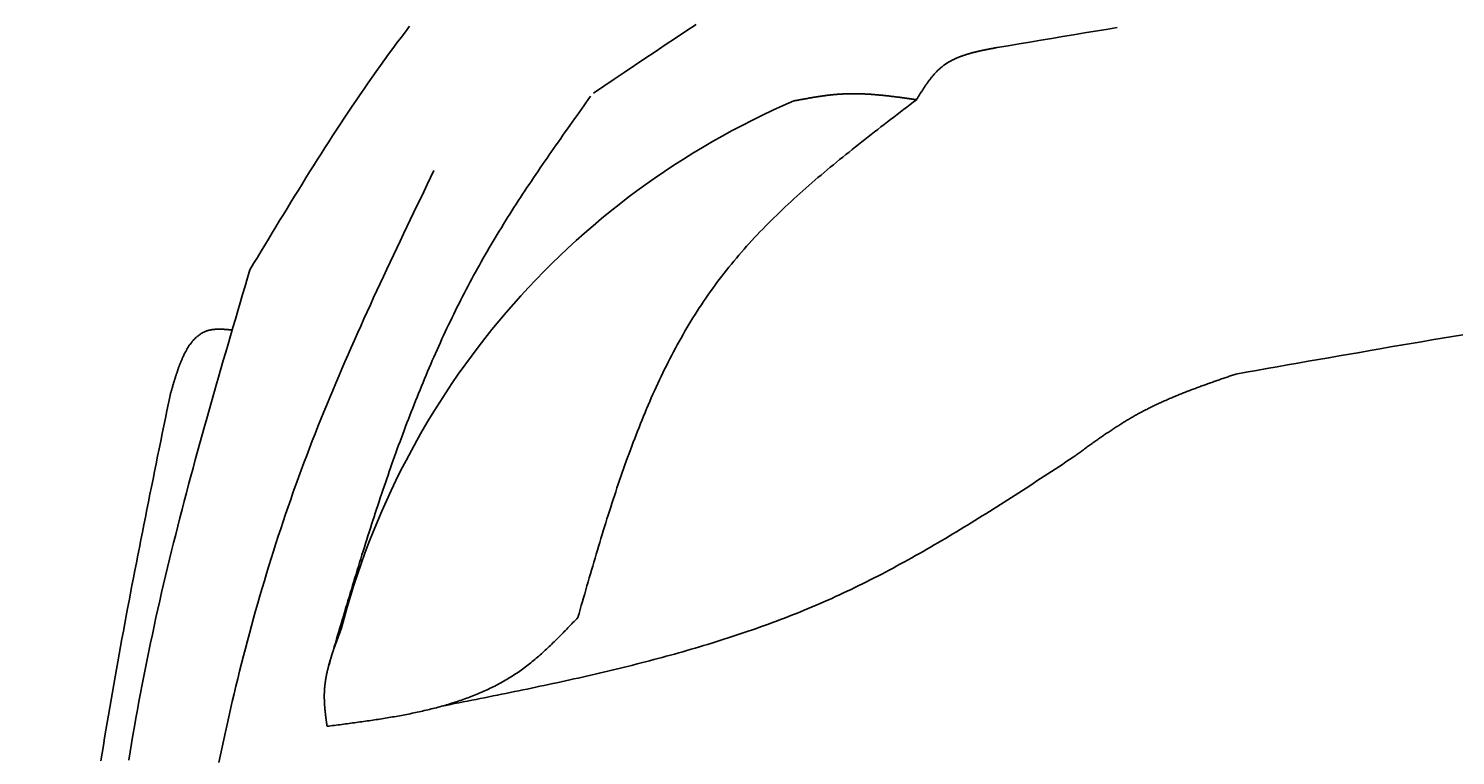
# Model space of a CAD drawing. Extents: x 715 to 7297, y 17 to 5960.
# Tile 23 of 90: x 1204 to 1818, y 4654 to 4967. Entities that reach past the tile are written whole.
import ezdxf

# ---------------------------------------------------------------- set-up
doc = ezdxf.new("R2010")
doc.units = 0
doc.layers.get('0').update_dxf_attribs({"linetype": 'CONTINUOUS'})
doc.layers.get('DEFPOINTS').update_dxf_attribs({"linetype": 'CONTINUOUS'})
doc.layers.add('4', color=3, linetype='CONTINUOUS')
doc.layers.add('CAR', color=10, linetype='CONTINUOUS')
doc.styles.get("Standard").update_dxf_attribs({"font": 'ISOCP.SHX'})
doc.dimstyles.get("Standard").update_dxf_attribs({"dimtxt": 2.5, "dimasz": 2.5, "dimexe": 1.25, "dimexo": 0.625, "dimtad": 1, "dimcen": 2.5, "dimazin": 3, "dimtfac": 1, "dimtmove": 0, "dimatfit": 3})

# ---------------------------------------------------------------- blocks, each defined once
blk = doc.blocks.new('PUNKT')
at = {"layer": '4', "color": 0, "linetype": 'BYBLOCK'}
blk.add_line((-0.5, 0), (-1, 0), dxfattribs=at)
at = {"layer": '4', "color": 0, "linetype": 'BYBLOCK', "const_width": 0.5}
blk.add_lwpolyline([(-0.25, 0, 1), (0.25, 0, 1)], format="xyb", close=True, dxfattribs=at)
blk = doc.blocks.new('*U18')
at = {"layer": '4', "color": 2}
blk.add_text('540', height=70, rotation=90, dxfattribs=at).set_placement((785.85, 2660.24))
blk = doc.blocks.new('*D4')
at = {"layer": '4'}
for p, q in [((1352.77, 5437.27), (775.85, 5437.27)), ((815.85, 77.27), (815.85, 5397.27)), ((1352.77, 37.27), (775.85, 37.27))]:
    blk.add_line(p, q, dxfattribs=at)
at = {"layer": 'DEFPOINTS', "color": 0}
for p in [(815.85, 5437.27), (1372.77, 5437.27), (1372.77, 37.27)]:
    blk.add_point(p, dxfattribs=at)
blk.add_blockref('*U18', (0, 0))
at = {"layer": '4', "xscale": 40, "yscale": 40, "zscale": 40}
for p, rotation in [((815.85, 5437.27), 90), ((815.85, 37.27), 270)]:
    blk.add_blockref('PUNKT', p, dxfattribs=dict(at, rotation=rotation))

msp = doc.modelspace()

# ---------------------------------------------------------------- linework, layer by layer
at = {"layer": 'CAR'}
for points in [[(1299.34, 4863.18, 0), (1300.94, 4865.82, 0), (1302.53, 4868.46, 0), (1304.12, 4871.11, 0), (1305.72, 4873.75, 0), (1307.31, 4876.39, 0), (1308.91, 4879.03, 0), (1310.51, 4881.66, 0), (1312.11, 4884.3, 0), (1313.71, 4886.93, 0), (1315.32, 4889.56, 0), (1316.93, 4892.18, 0), (1318.54, 4894.8, 0), (1320.15, 4897.42, 0), (1321.77, 4900.04, 0), (1323.4, 4902.65, 0), (1325.02, 4905.25, 0), (1326.66, 4907.85, 0), (1328.3, 4910.45, 0), (1329.94, 4913.03, 0), (1331.59, 4915.62, 0), (1333.24, 4918.19, 0), (1334.9, 4920.76, 0), (1336.57, 4923.32, 0), (1338.24, 4925.88, 0), (1339.92, 4928.43, 0), (1341.61, 4930.96, 0), (1343.31, 4933.5, 0), (1345.01, 4936.02, 0), (1346.72, 4938.53, 0), (1348.45, 4941.04, 0), (1350.18, 4943.53, 0), (1351.91, 4946.01, 0), (1353.66, 4948.49, 0), (1355.42, 4950.95, 0), (1357.19, 4953.4, 0), (1358.97, 4955.85, 0), (1360.76, 4958.28, 0), (1362.56, 4960.69, 0), (1364.37, 4963.1, 0), (1366.19, 4965.49, 0), (1368.02, 4967.87, 0)], [(1447.1, 4939.15, 0), (1451.5, 4942.12, 0), (1455.9, 4945.09, 0), (1460.31, 4948.06, 0), (1464.71, 4951.03, 0), (1469.12, 4953.98, 0), (1473.54, 4956.93, 0), (1477.95, 4959.87, 0), (1482.37, 4962.8, 0), (1486.8, 4965.72, 0), (1491.23, 4968.63, 0)], [(1672.17, 4967.31, 0), (1667.49, 4966.54, 0), (1662.81, 4965.76, 0), (1658.13, 4964.99, 0), (1653.45, 4964.21, 0), (1648.77, 4963.43, 0), (1644.09, 4962.65, 0), (1639.41, 4961.87, 0), (1634.74, 4961.09, 0), (1630.06, 4960.31, 0), (1625.38, 4959.53, 0), (1620.7, 4958.75, 0)], [(1620.7, 4958.75, 0), (1620.42, 4958.7, 0), (1620.14, 4958.64, 0), (1619.86, 4958.59, 0), (1619.57, 4958.54, 0), (1619.29, 4958.49, 0), (1619.01, 4958.43, 0), (1618.73, 4958.38, 0), (1618.45, 4958.33, 0), (1618.16, 4958.28, 0), (1617.88, 4958.22, 0), (1617.6, 4958.17, 0), (1617.32, 4958.11, 0), (1617.04, 4958.06, 0), (1616.76, 4958.01, 0), (1616.48, 4957.95, 0), (1616.2, 4957.9, 0), (1615.92, 4957.84, 0), (1615.64, 4957.78, 0), (1615.36, 4957.73, 0), (1615.08, 4957.67, 0), (1614.8, 4957.61, 0), (1614.53, 4957.55, 0), (1614.25, 4957.49, 0), (1613.97, 4957.44, 0), (1613.69, 4957.38, 0), (1613.42, 4957.32, 0), (1613.14, 4957.25, 0), (1612.87, 4957.19, 0), (1612.59, 4957.13, 0), (1612.32, 4957.07, 0), (1612.04, 4957, 0), (1611.77, 4956.94, 0), (1611.5, 4956.87, 0), (1611.23, 4956.8, 0), (1610.95, 4956.74, 0), (1610.68, 4956.67, 0), (1610.41, 4956.6, 0), (1610.14, 4956.53, 0), (1609.87, 4956.46, 0), (1609.61, 4956.39, 0), (1609.34, 4956.31, 0), (1609.07, 4956.24, 0), (1608.81, 4956.16, 0), (1608.54, 4956.09, 0), (1608.28, 4956.01, 0), (1608.01, 4955.93, 0), (1607.75, 4955.85, 0), (1607.49, 4955.77, 0), (1607.23, 4955.69, 0), (1606.97, 4955.6, 0), (1606.71, 4955.52, 0), (1606.45, 4955.43, 0), (1606.2, 4955.34, 0), (1605.94, 4955.26, 0), (1605.69, 4955.17, 0), (1605.43, 4955.07, 0), (1605.18, 4954.98, 0), (1604.93, 4954.89, 0), (1604.68, 4954.79, 0), (1604.43, 4954.69, 0), (1604.18, 4954.59, 0), (1603.93, 4954.49, 0), (1603.68, 4954.39, 0), (1603.44, 4954.29, 0), (1603.19, 4954.18, 0), (1602.95, 4954.07, 0), (1602.71, 4953.97, 0), (1602.47, 4953.85, 0), (1602.23, 4953.74, 0), (1601.99, 4953.63, 0), (1601.75, 4953.51, 0), (1601.52, 4953.4, 0), (1601.28, 4953.28, 0), (1601.05, 4953.15, 0), (1600.82, 4953.03, 0), (1600.59, 4952.91, 0), (1600.36, 4952.78, 0), (1600.13, 4952.65, 0), (1599.91, 4952.52, 0), (1599.68, 4952.39, 0), (1599.46, 4952.25, 0), (1599.24, 4952.11, 0), (1599.02, 4951.97, 0), (1598.8, 4951.83, 0), (1598.58, 4951.69, 0), (1598.37, 4951.54, 0), (1598.16, 4951.4, 0), (1597.94, 4951.25, 0), (1597.73, 4951.09, 0), (1597.52, 4950.94, 0), (1597.32, 4950.78, 0), (1597.11, 4950.62, 0), (1596.91, 4950.46, 0), (1596.71, 4950.3, 0), (1596.5, 4950.13, 0), (1596.31, 4949.96, 0), (1596.11, 4949.79, 0), (1595.91, 4949.62, 0), (1595.72, 4949.44, 0), (1595.53, 4949.26, 0), (1595.34, 4949.09, 0), (1595.15, 4948.9, 0), (1594.96, 4948.72, 0), (1594.77, 4948.53, 0), (1594.59, 4948.35, 0), (1594.4, 4948.16, 0), (1594.22, 4947.97, 0), (1594.04, 4947.77, 0), (1593.86, 4947.58, 0), (1593.68, 4947.38, 0), (1593.5, 4947.18, 0), (1593.33, 4946.98, 0), (1593.15, 4946.78, 0), (1592.98, 4946.58, 0), (1592.8, 4946.37, 0), (1592.63, 4946.17, 0), (1592.46, 4945.96, 0), (1592.29, 4945.75, 0), (1592.12, 4945.54, 0), (1591.96, 4945.32, 0), (1591.79, 4945.11, 0), (1591.62, 4944.89, 0), (1591.46, 4944.68, 0), (1591.3, 4944.46, 0), (1591.13, 4944.24, 0), (1590.97, 4944.02, 0), (1590.81, 4943.8, 0), (1590.65, 4943.58, 0), (1590.49, 4943.35, 0), (1590.33, 4943.13, 0), (1590.18, 4942.9, 0), (1590.02, 4942.68, 0), (1589.86, 4942.45, 0), (1589.71, 4942.22, 0), (1589.55, 4941.99, 0), (1589.4, 4941.76, 0), (1589.24, 4941.53, 0), (1589.09, 4941.29, 0), (1588.94, 4941.06, 0), (1588.78, 4940.83, 0), (1588.63, 4940.59, 0), (1588.48, 4940.36, 0), (1588.33, 4940.12, 0), (1588.18, 4939.89, 0), (1588.03, 4939.65, 0), (1587.88, 4939.41, 0), (1587.73, 4939.18, 0), (1587.58, 4938.94, 0), (1587.43, 4938.7, 0), (1587.28, 4938.46, 0), (1587.14, 4938.22, 0), (1586.99, 4937.98, 0), (1586.84, 4937.74, 0), (1586.69, 4937.5, 0), (1586.54, 4937.26, 0), (1586.4, 4937.02, 0), (1586.25, 4936.78, 0), (1586.1, 4936.54, 0), (1585.95, 4936.3, 0)], [(1333.15, 4692.68, 0), (1333.64, 4694.33, 0), (1334.13, 4695.99, 0), (1334.61, 4697.64, 0), (1335.1, 4699.3, 0), (1335.59, 4700.95, 0), (1336.08, 4702.61, 0), (1336.56, 4704.26, 0), (1337.05, 4705.92, 0), (1337.54, 4707.57, 0), (1338.03, 4709.22, 0), (1338.52, 4710.88, 0), (1339.01, 4712.53, 0), (1339.5, 4714.18, 0), (1340, 4715.84, 0), (1340.49, 4717.49, 0), (1340.98, 4719.14, 0), (1341.48, 4720.79, 0), (1341.97, 4722.44, 0), (1342.47, 4724.09, 0), (1342.97, 4725.74, 0), (1343.47, 4727.39, 0), (1343.97, 4729.04, 0), (1344.47, 4730.68, 0), (1344.97, 4732.33, 0), (1345.48, 4733.98, 0), (1345.98, 4735.62, 0), (1346.49, 4737.27, 0), (1347, 4738.91, 0), (1347.51, 4740.55, 0), (1348.02, 4742.2, 0), (1348.54, 4743.84, 0), (1349.05, 4745.48, 0), (1349.57, 4747.12, 0), (1350.09, 4748.76, 0), (1350.61, 4750.39, 0), (1351.13, 4752.03, 0), (1351.66, 4753.66, 0), (1352.19, 4755.3, 0), (1352.72, 4756.93, 0), (1353.25, 4758.56, 0), (1353.79, 4760.19, 0), (1354.32, 4761.82, 0), (1354.86, 4763.45, 0), (1355.4, 4765.08, 0), (1355.95, 4766.7, 0), (1356.5, 4768.33, 0), (1357.05, 4769.95, 0), (1357.6, 4771.57, 0), (1358.15, 4773.19, 0), (1358.71, 4774.81, 0), (1359.27, 4776.43, 0), (1359.84, 4778.04, 0), (1360.41, 4779.66, 0), (1360.98, 4781.27, 0), (1361.55, 4782.88, 0), (1362.13, 4784.49, 0), (1362.71, 4786.1, 0), (1363.29, 4787.7, 0), (1363.88, 4789.31, 0), (1364.47, 4790.91, 0), (1365.06, 4792.51, 0), (1365.66, 4794.11, 0), (1366.26, 4795.71, 0), (1366.86, 4797.3, 0), (1367.47, 4798.89, 0), (1368.08, 4800.48, 0), (1368.7, 4802.07, 0), (1369.32, 4803.66, 0), (1369.94, 4805.25, 0), (1370.57, 4806.83, 0), (1371.2, 4808.41, 0), (1371.84, 4809.99, 0), (1372.48, 4811.57, 0), (1373.12, 4813.14, 0), (1373.77, 4814.71, 0), (1374.42, 4816.28, 0), (1375.08, 4817.85, 0), (1375.74, 4819.42, 0), (1376.41, 4820.98, 0), (1377.08, 4822.54, 0), (1377.76, 4824.1, 0), (1378.44, 4825.65, 0), (1379.12, 4827.21, 0), (1379.81, 4828.76, 0), (1380.51, 4830.31, 0), (1381.21, 4831.85, 0), (1381.91, 4833.4, 0), (1382.62, 4834.94, 0), (1383.34, 4836.48, 0), (1384.06, 4838.01, 0), (1384.79, 4839.55, 0), (1385.52, 4841.08, 0), (1386.25, 4842.6, 0), (1386.99, 4844.13, 0), (1387.74, 4845.65, 0), (1388.5, 4847.17, 0), (1389.25, 4848.68, 0), (1390.02, 4850.2, 0), (1390.79, 4851.71, 0), (1391.56, 4853.22, 0), (1392.34, 4854.72, 0), (1393.13, 4856.22, 0), (1393.92, 4857.72, 0), (1394.72, 4859.22, 0), (1395.53, 4860.71, 0), (1396.34, 4862.2, 0), (1397.16, 4863.68, 0), (1397.98, 4865.17, 0), (1398.81, 4866.65, 0), (1399.65, 4868.12, 0), (1400.49, 4869.59, 0), (1401.34, 4871.06, 0), (1402.2, 4872.53, 0), (1403.06, 4874, 0), (1403.92, 4875.46, 0), (1404.8, 4876.91, 0), (1405.67, 4878.37, 0), (1406.56, 4879.82, 0), (1407.44, 4881.27, 0), (1408.34, 4882.72, 0), (1409.24, 4884.16, 0), (1410.14, 4885.6, 0), (1411.05, 4887.04, 0), (1411.96, 4888.48, 0), (1412.88, 4889.92, 0), (1413.8, 4891.35, 0), (1414.73, 4892.78, 0), (1415.66, 4894.21, 0), (1416.59, 4895.63, 0), (1417.53, 4897.06, 0), (1418.47, 4898.48, 0), (1419.42, 4899.9, 0), (1420.36, 4901.32, 0), (1421.32, 4902.74, 0), (1422.27, 4904.15, 0), (1423.23, 4905.57, 0), (1424.19, 4906.98, 0), (1425.16, 4908.39, 0), (1426.12, 4909.8, 0), (1427.09, 4911.21, 0), (1428.06, 4912.62, 0), (1429.04, 4914.02, 0), (1430.01, 4915.43, 0), (1430.99, 4916.83, 0), (1431.97, 4918.23, 0), (1432.95, 4919.63, 0), (1433.94, 4921.04, 0), (1434.92, 4922.44, 0), (1435.91, 4923.83, 0), (1436.9, 4925.23, 0), (1437.89, 4926.63, 0), (1438.88, 4928.03, 0), (1439.87, 4929.43, 0), (1440.86, 4930.82, 0), (1441.85, 4932.22, 0), (1442.85, 4933.62, 0), (1443.84, 4935.01, 0), (1444.83, 4936.41, 0), (1445.83, 4937.8, 0)], [(1585.95, 4936.3, 0), (1584.56, 4935.24, 0), (1583.17, 4934.18, 0), (1581.77, 4933.12, 0), (1580.38, 4932.05, 0), (1578.99, 4930.99, 0), (1577.6, 4929.93, 0), (1576.2, 4928.86, 0), (1574.82, 4927.8, 0), (1573.43, 4926.73, 0), (1572.04, 4925.66, 0), (1570.66, 4924.59, 0), (1569.27, 4923.52, 0), (1567.89, 4922.45, 0), (1566.51, 4921.38, 0), (1565.14, 4920.3, 0), (1563.76, 4919.23, 0), (1562.39, 4918.15, 0), (1561.03, 4917.07, 0), (1559.66, 4915.99, 0), (1558.3, 4914.9, 0), (1556.94, 4913.81, 0), (1555.59, 4912.72, 0), (1554.24, 4911.63, 0), (1552.89, 4910.53, 0), (1551.55, 4909.44, 0), (1550.21, 4908.33, 0), (1548.88, 4907.23, 0), (1547.55, 4906.12, 0), (1546.22, 4905.01, 0), (1544.9, 4903.9, 0), (1543.59, 4902.78, 0), (1542.28, 4901.66, 0), (1540.98, 4900.53, 0), (1539.68, 4899.4, 0), (1538.39, 4898.26, 0), (1537.1, 4897.13, 0), (1535.82, 4895.98, 0), (1534.55, 4894.84, 0), (1533.28, 4893.68, 0), (1532.02, 4892.53, 0), (1530.77, 4891.36, 0), (1529.52, 4890.2, 0), (1528.28, 4889.03, 0), (1527.05, 4887.85, 0), (1525.83, 4886.67, 0), (1524.61, 4885.48, 0), (1523.4, 4884.29, 0), (1522.2, 4883.09, 0), (1521.01, 4881.88, 0), (1519.83, 4880.67, 0), (1518.65, 4879.45, 0), (1517.49, 4878.23, 0), (1516.33, 4877, 0), (1515.18, 4875.76, 0), (1514.04, 4874.52, 0), (1512.91, 4873.27, 0), (1511.79, 4872.02, 0), (1510.68, 4870.75, 0), (1509.58, 4869.48, 0), (1508.49, 4868.21, 0), (1507.41, 4866.92, 0), (1506.35, 4865.63, 0), (1505.29, 4864.33, 0), (1504.24, 4863.02, 0), (1503.2, 4861.71, 0), (1502.18, 4860.39, 0), (1501.16, 4859.05, 0), (1500.16, 4857.72, 0), (1499.17, 4856.37, 0), (1498.19, 4855.01, 0), (1497.22, 4853.65, 0), (1496.26, 4852.28, 0), (1495.31, 4850.9, 0), (1494.38, 4849.52, 0), (1493.45, 4848.13, 0), (1492.53, 4846.73, 0), (1491.63, 4845.32, 0), (1490.73, 4843.91, 0), (1489.84, 4842.48, 0), (1488.97, 4841.06, 0), (1488.1, 4839.62, 0), (1487.24, 4838.18, 0), (1486.4, 4836.73, 0), (1485.56, 4835.27, 0), (1484.73, 4833.81, 0), (1483.91, 4832.34, 0), (1483.1, 4830.87, 0), (1482.3, 4829.39, 0), (1481.5, 4827.9, 0), (1480.72, 4826.41, 0), (1479.94, 4824.91, 0), (1479.17, 4823.41, 0), (1478.41, 4821.89, 0), (1477.66, 4820.38, 0), (1476.92, 4818.86, 0), (1476.18, 4817.33, 0), (1475.46, 4815.79, 0), (1474.74, 4814.26, 0), (1474.02, 4812.71, 0), (1473.32, 4811.16, 0), (1472.62, 4809.61, 0), (1471.93, 4808.05, 0), (1471.25, 4806.48, 0), (1470.57, 4804.91, 0), (1469.9, 4803.34, 0), (1469.24, 4801.76, 0), (1468.58, 4800.18, 0), (1467.93, 4798.59, 0), (1467.28, 4797, 0), (1466.65, 4795.4, 0), (1466.01, 4793.8, 0), (1465.39, 4792.19, 0), (1464.77, 4790.58, 0), (1464.15, 4788.97, 0), (1463.54, 4787.35, 0), (1462.94, 4785.73, 0), (1462.34, 4784.11, 0), (1461.75, 4782.48, 0), (1461.16, 4780.85, 0), (1460.58, 4779.21, 0), (1460, 4777.57, 0), (1459.42, 4775.93, 0), (1458.85, 4774.29, 0), (1458.29, 4772.64, 0), (1457.73, 4770.98, 0), (1457.17, 4769.33, 0), (1456.62, 4767.67, 0), (1456.07, 4766.01, 0), (1455.53, 4764.35, 0), (1454.99, 4762.68, 0), (1454.45, 4761.02, 0), (1453.92, 4759.35, 0), (1453.38, 4757.67, 0), (1452.86, 4756, 0), (1452.33, 4754.32, 0), (1451.81, 4752.64, 0), (1451.29, 4750.96, 0), (1450.78, 4749.28, 0), (1450.26, 4747.59, 0), (1449.75, 4745.9, 0), (1449.25, 4744.21, 0), (1448.74, 4742.52, 0), (1448.24, 4740.83, 0), (1447.73, 4739.14, 0), (1447.23, 4737.45, 0), (1446.74, 4735.75, 0), (1446.24, 4734.05, 0), (1445.74, 4732.36, 0), (1445.25, 4730.66, 0), (1444.76, 4728.96, 0), (1444.26, 4727.26, 0), (1443.77, 4725.56, 0), (1443.28, 4723.85, 0), (1442.79, 4722.15, 0), (1442.31, 4720.45, 0), (1441.82, 4718.75, 0), (1441.33, 4717.04, 0), (1440.84, 4715.34, 0), (1440.36, 4713.64, 0)], [(1585.95, 4936.3, 0), (1585.62, 4936.35, 0), (1585.29, 4936.4, 0), (1584.95, 4936.44, 0), (1584.62, 4936.49, 0), (1584.29, 4936.54, 0), (1583.95, 4936.59, 0), (1583.62, 4936.63, 0), (1583.28, 4936.68, 0), (1582.95, 4936.73, 0), (1582.62, 4936.77, 0), (1582.28, 4936.82, 0), (1581.95, 4936.87, 0), (1581.62, 4936.91, 0), (1581.28, 4936.96, 0), (1580.95, 4937, 0), (1580.62, 4937.05, 0), (1580.28, 4937.1, 0), (1579.95, 4937.14, 0), (1579.61, 4937.19, 0), (1579.28, 4937.23, 0), (1578.95, 4937.27, 0), (1578.61, 4937.32, 0), (1578.28, 4937.36, 0), (1577.95, 4937.41, 0), (1577.61, 4937.45, 0), (1577.28, 4937.49, 0), (1576.95, 4937.53, 0), (1576.61, 4937.58, 0), (1576.28, 4937.62, 0), (1575.95, 4937.66, 0), (1575.61, 4937.7, 0), (1575.28, 4937.74, 0), (1574.95, 4937.78, 0), (1574.61, 4937.82, 0), (1574.28, 4937.86, 0), (1573.95, 4937.9, 0), (1573.61, 4937.93, 0), (1573.28, 4937.97, 0), (1572.95, 4938.01, 0), (1572.61, 4938.04, 0), (1572.28, 4938.08, 0), (1571.95, 4938.12, 0), (1571.61, 4938.15, 0), (1571.28, 4938.18, 0), (1570.95, 4938.22, 0), (1570.61, 4938.25, 0), (1570.28, 4938.28, 0), (1569.95, 4938.31, 0), (1569.61, 4938.34, 0), (1569.28, 4938.37, 0), (1568.95, 4938.4, 0), (1568.62, 4938.43, 0), (1568.28, 4938.46, 0), (1567.95, 4938.49, 0), (1567.62, 4938.51, 0), (1567.28, 4938.54, 0), (1566.95, 4938.56, 0), (1566.62, 4938.59, 0), (1566.29, 4938.61, 0), (1565.95, 4938.63, 0), (1565.62, 4938.65, 0), (1565.29, 4938.67, 0), (1564.95, 4938.69, 0), (1564.62, 4938.71, 0), (1564.29, 4938.73, 0), (1563.96, 4938.75, 0), (1563.62, 4938.76, 0), (1563.29, 4938.78, 0), (1562.96, 4938.79, 0), (1562.63, 4938.8, 0), (1562.29, 4938.82, 0), (1561.96, 4938.83, 0), (1561.63, 4938.84, 0), (1561.3, 4938.85, 0), (1560.96, 4938.85, 0), (1560.63, 4938.86, 0), (1560.3, 4938.87, 0), (1559.97, 4938.87, 0), (1559.64, 4938.88, 0), (1559.3, 4938.88, 0), (1558.97, 4938.88, 0), (1558.64, 4938.88, 0), (1558.31, 4938.88, 0), (1557.98, 4938.88, 0), (1557.64, 4938.87, 0), (1557.31, 4938.87, 0), (1556.98, 4938.86, 0), (1556.65, 4938.86, 0), (1556.32, 4938.85, 0), (1555.98, 4938.84, 0), (1555.65, 4938.83, 0), (1555.32, 4938.81, 0), (1554.99, 4938.8, 0), (1554.66, 4938.79, 0), (1554.33, 4938.77, 0), (1554, 4938.75, 0), (1553.66, 4938.73, 0), (1553.33, 4938.71, 0), (1553, 4938.69, 0), (1552.67, 4938.67, 0), (1552.34, 4938.65, 0), (1552.01, 4938.62, 0), (1551.68, 4938.59, 0), (1551.35, 4938.57, 0), (1551.01, 4938.54, 0), (1550.68, 4938.51, 0), (1550.35, 4938.48, 0), (1550.02, 4938.44, 0), (1549.69, 4938.41, 0), (1549.36, 4938.37, 0), (1549.03, 4938.34, 0), (1548.7, 4938.3, 0), (1548.37, 4938.26, 0), (1548.04, 4938.22, 0), (1547.71, 4938.18, 0), (1547.38, 4938.14, 0), (1547.05, 4938.1, 0), (1546.71, 4938.06, 0), (1546.38, 4938.01, 0), (1546.05, 4937.97, 0), (1545.72, 4937.92, 0), (1545.39, 4937.88, 0), (1545.06, 4937.83, 0), (1544.73, 4937.78, 0), (1544.4, 4937.73, 0), (1544.07, 4937.68, 0), (1543.74, 4937.63, 0), (1543.41, 4937.58, 0), (1543.08, 4937.53, 0), (1542.75, 4937.48, 0), (1542.42, 4937.42, 0), (1542.09, 4937.37, 0), (1541.76, 4937.32, 0), (1541.43, 4937.26, 0), (1541.1, 4937.21, 0), (1540.77, 4937.15, 0), (1540.44, 4937.09, 0), (1540.11, 4937.04, 0), (1539.78, 4936.98, 0), (1539.45, 4936.92, 0), (1539.12, 4936.86, 0), (1538.79, 4936.8, 0), (1538.46, 4936.74, 0), (1538.13, 4936.68, 0), (1537.8, 4936.63, 0), (1537.47, 4936.57, 0), (1537.14, 4936.5, 0), (1536.81, 4936.44, 0), (1536.48, 4936.38, 0), (1536.15, 4936.32, 0), (1535.82, 4936.26, 0), (1535.49, 4936.2, 0), (1535.16, 4936.14, 0), (1534.83, 4936.08, 0), (1534.5, 4936.01, 0), (1534.17, 4935.95, 0), (1533.84, 4935.89, 0), (1533.51, 4935.83, 0), (1533.18, 4935.77, 0)], [(1378.45, 4905.84, 0), (1377, 4902.81, 0), (1375.54, 4899.78, 0), (1374.08, 4896.75, 0), (1372.63, 4893.72, 0), (1371.17, 4890.69, 0), (1369.72, 4887.66, 0), (1368.27, 4884.62, 0), (1366.82, 4881.59, 0), (1365.37, 4878.56, 0), (1363.93, 4875.52, 0), (1362.49, 4872.48, 0), (1361.06, 4869.45, 0), (1359.62, 4866.41, 0), (1358.2, 4863.37, 0), (1356.77, 4860.32, 0), (1355.36, 4857.28, 0), (1353.94, 4854.23, 0), (1352.54, 4851.18, 0), (1351.14, 4848.13, 0), (1349.74, 4845.08, 0), (1348.36, 4842.02, 0), (1346.98, 4838.96, 0), (1345.6, 4835.9, 0), (1344.24, 4832.84, 0), (1342.88, 4829.77, 0), (1341.54, 4826.7, 0), (1340.2, 4823.62, 0), (1338.87, 4820.55, 0), (1337.55, 4817.47, 0), (1336.23, 4814.38, 0), (1334.93, 4811.29, 0), (1333.64, 4808.2, 0), (1332.36, 4805.11, 0), (1331.1, 4802.01, 0), (1329.84, 4798.9, 0), (1328.59, 4795.79, 0), (1327.36, 4792.68, 0), (1326.14, 4789.56, 0), (1324.93, 4786.44, 0), (1323.74, 4783.31, 0), (1322.56, 4780.18, 0), (1321.39, 4777.04, 0), (1320.24, 4773.9, 0), (1319.1, 4770.75, 0), (1317.98, 4767.6, 0), (1316.87, 4764.44, 0), (1315.77, 4761.28, 0), (1314.68, 4758.11, 0), (1313.61, 4754.94, 0), (1312.56, 4751.76, 0), (1311.51, 4748.58, 0), (1310.48, 4745.39, 0), (1309.47, 4742.2, 0), (1308.46, 4739, 0), (1307.47, 4735.8, 0), (1306.49, 4732.6, 0), (1305.53, 4729.39, 0), (1304.58, 4726.18, 0), (1303.64, 4722.96, 0), (1302.71, 4719.74, 0), (1301.79, 4716.51, 0), (1300.89, 4713.28, 0), (1300, 4710.05, 0), (1299.12, 4706.81, 0), (1298.26, 4703.57, 0), (1297.4, 4700.33, 0), (1296.56, 4697.08, 0), (1295.73, 4693.82, 0), (1294.91, 4690.57, 0), (1294.1, 4687.31, 0), (1293.31, 4684.04, 0), (1292.52, 4680.78, 0), (1291.75, 4677.51, 0), (1290.99, 4674.24, 0), (1290.24, 4670.96, 0), (1289.5, 4667.68, 0), (1288.77, 4664.4, 0), (1288.05, 4661.11, 0), (1287.34, 4657.82, 0), (1286.64, 4654.53, 0), (1285.96, 4651.24, 0)], [(1247.22, 4652.21, 0), (1247.82, 4655.83, 0), (1248.42, 4659.45, 0), (1249.04, 4663.08, 0), (1249.67, 4666.69, 0), (1250.31, 4670.31, 0), (1250.96, 4673.93, 0), (1251.62, 4677.54, 0), (1252.3, 4681.15, 0), (1252.98, 4684.76, 0), (1253.68, 4688.37, 0), (1254.4, 4691.97, 0), (1255.12, 4695.57, 0), (1255.86, 4699.18, 0), (1256.6, 4702.77, 0), (1257.37, 4706.37, 0), (1258.14, 4709.97, 0), (1258.93, 4713.56, 0), (1259.73, 4717.15, 0), (1260.54, 4720.74, 0), (1261.36, 4724.32, 0), (1262.19, 4727.91, 0), (1263.04, 4731.49, 0), (1263.89, 4735.07, 0), (1264.76, 4738.65, 0), (1265.63, 4742.23, 0), (1266.52, 4745.8, 0), (1267.41, 4749.37, 0), (1268.32, 4752.95, 0), (1269.23, 4756.52, 0), (1270.15, 4760.09, 0), (1271.08, 4763.66, 0), (1272.02, 4767.22, 0), (1272.96, 4770.79, 0), (1273.92, 4774.35, 0), (1274.88, 4777.91, 0), (1275.85, 4781.48, 0), (1276.82, 4785.04, 0), (1277.8, 4788.59, 0), (1278.79, 4792.15, 0), (1279.78, 4795.71, 0), (1280.78, 4799.27, 0), (1281.78, 4802.82, 0), (1282.79, 4806.38, 0), (1283.8, 4809.93, 0), (1284.82, 4813.48, 0), (1285.84, 4817.04, 0), (1286.86, 4820.59, 0), (1287.89, 4824.14, 0), (1288.92, 4827.69, 0), (1289.95, 4831.24, 0), (1290.99, 4834.79, 0), (1292.03, 4838.34, 0), (1293.07, 4841.89, 0), (1294.11, 4845.44, 0), (1295.16, 4848.99, 0), (1296.2, 4852.53, 0), (1297.25, 4856.08, 0), (1298.3, 4859.63, 0), (1299.34, 4863.18, 0)], [(1291.72, 4837.27, 0), (1291.44, 4837.3, 0), (1291.15, 4837.32, 0), (1290.87, 4837.35, 0), (1290.59, 4837.37, 0), (1290.31, 4837.4, 0), (1290.03, 4837.42, 0), (1289.75, 4837.44, 0), (1289.47, 4837.46, 0), (1289.19, 4837.49, 0), (1288.91, 4837.51, 0), (1288.64, 4837.52, 0), (1288.36, 4837.54, 0), (1288.08, 4837.56, 0), (1287.81, 4837.57, 0), (1287.53, 4837.58, 0), (1287.26, 4837.6, 0), (1286.99, 4837.6, 0), (1286.72, 4837.61, 0), (1286.45, 4837.62, 0), (1286.18, 4837.62, 0), (1285.91, 4837.62, 0), (1285.65, 4837.62, 0), (1285.38, 4837.61, 0), (1285.12, 4837.6, 0), (1284.86, 4837.59, 0), (1284.6, 4837.58, 0), (1284.34, 4837.56, 0), (1284.08, 4837.54, 0), (1283.83, 4837.51, 0), (1283.58, 4837.49, 0), (1283.33, 4837.46, 0), (1283.08, 4837.42, 0), (1282.84, 4837.38, 0), (1282.59, 4837.34, 0), (1282.35, 4837.29, 0), (1282.11, 4837.24, 0), (1281.88, 4837.19, 0), (1281.64, 4837.13, 0), (1281.41, 4837.06, 0), (1281.18, 4836.99, 0), (1280.96, 4836.92, 0), (1280.73, 4836.84, 0), (1280.51, 4836.76, 0), (1280.29, 4836.68, 0), (1280.07, 4836.59, 0), (1279.86, 4836.5, 0), (1279.64, 4836.4, 0), (1279.43, 4836.3, 0), (1279.22, 4836.2, 0), (1279.02, 4836.09, 0), (1278.81, 4835.98, 0), (1278.61, 4835.86, 0), (1278.41, 4835.74, 0), (1278.21, 4835.62, 0), (1278.01, 4835.49, 0), (1277.82, 4835.36, 0), (1277.63, 4835.23, 0), (1277.44, 4835.09, 0), (1277.25, 4834.95, 0), (1277.06, 4834.81, 0), (1276.88, 4834.66, 0), (1276.69, 4834.51, 0), (1276.51, 4834.35, 0), (1276.33, 4834.19, 0), (1276.16, 4834.03, 0), (1275.98, 4833.87, 0), (1275.81, 4833.7, 0), (1275.64, 4833.53, 0), (1275.47, 4833.36, 0), (1275.3, 4833.18, 0), (1275.13, 4833, 0), (1274.97, 4832.81, 0), (1274.8, 4832.63, 0), (1274.64, 4832.44, 0), (1274.48, 4832.25, 0), (1274.33, 4832.05, 0), (1274.17, 4831.85, 0), (1274.01, 4831.65, 0), (1273.86, 4831.45, 0), (1273.71, 4831.24, 0), (1273.56, 4831.03, 0), (1273.41, 4830.82, 0), (1273.26, 4830.6, 0), (1273.12, 4830.39, 0), (1272.97, 4830.17, 0), (1272.83, 4829.94, 0), (1272.69, 4829.72, 0), (1272.55, 4829.49, 0), (1272.41, 4829.26, 0), (1272.27, 4829.03, 0), (1272.14, 4828.79, 0), (1272, 4828.56, 0), (1271.87, 4828.32, 0), (1271.74, 4828.08, 0), (1271.61, 4827.83, 0), (1271.48, 4827.58, 0), (1271.35, 4827.34, 0), (1271.22, 4827.09, 0), (1271.1, 4826.83, 0), (1270.97, 4826.58, 0), (1270.85, 4826.32, 0), (1270.73, 4826.06, 0), (1270.6, 4825.8, 0), (1270.48, 4825.54, 0), (1270.37, 4825.27, 0), (1270.25, 4825.01, 0), (1270.13, 4824.74, 0), (1270.01, 4824.47, 0), (1269.9, 4824.19, 0), (1269.79, 4823.92, 0), (1269.67, 4823.64, 0), (1269.56, 4823.37, 0), (1269.45, 4823.09, 0), (1269.34, 4822.81, 0), (1269.23, 4822.53, 0), (1269.12, 4822.24, 0), (1269.01, 4821.96, 0), (1268.91, 4821.67, 0), (1268.8, 4821.38, 0), (1268.69, 4821.09, 0), (1268.59, 4820.8, 0), (1268.49, 4820.51, 0), (1268.38, 4820.22, 0), (1268.28, 4819.92, 0), (1268.18, 4819.63, 0), (1268.08, 4819.33, 0), (1267.98, 4819.03, 0), (1267.88, 4818.73, 0), (1267.78, 4818.43, 0), (1267.68, 4818.13, 0), (1267.58, 4817.83, 0), (1267.48, 4817.52, 0), (1267.39, 4817.22, 0), (1267.29, 4816.91, 0), (1267.19, 4816.61, 0), (1267.1, 4816.3, 0), (1267, 4815.99, 0), (1266.91, 4815.69, 0), (1266.81, 4815.38, 0), (1266.72, 4815.07, 0), (1266.63, 4814.76, 0), (1266.53, 4814.44, 0), (1266.44, 4814.13, 0), (1266.35, 4813.82, 0), (1266.25, 4813.51, 0), (1266.16, 4813.19, 0), (1266.07, 4812.88, 0), (1265.98, 4812.57, 0), (1265.89, 4812.25, 0), (1265.8, 4811.94, 0), (1265.71, 4811.62, 0), (1265.61, 4811.31, 0), (1265.52, 4810.99, 0), (1265.43, 4810.67, 0), (1265.34, 4810.36, 0), (1265.25, 4810.04, 0), (1265.16, 4809.72, 0), (1265.07, 4809.41, 0), (1264.98, 4809.09, 0)], [(1820.88, 4835.22, 0), (1816.45, 4834.48, 0), (1812.01, 4833.74, 0), (1807.57, 4832.99, 0), (1803.14, 4832.24, 0), (1798.7, 4831.48, 0), (1794.27, 4830.72, 0), (1789.83, 4829.96, 0), (1785.39, 4829.2, 0), (1780.96, 4828.43, 0), (1776.52, 4827.66, 0), (1772.09, 4826.89, 0), (1767.65, 4826.12, 0), (1763.22, 4825.35, 0), (1758.78, 4824.57, 0), (1754.35, 4823.79, 0), (1749.91, 4823.02, 0), (1745.48, 4822.24, 0), (1741.04, 4821.46, 0), (1736.61, 4820.67, 0), (1732.17, 4819.89, 0), (1727.74, 4819.11, 0), (1723.3, 4818.33, 0)], [(1723.3, 4818.33, 0), (1722.83, 4818.17, 0), (1722.36, 4818, 0), (1721.88, 4817.84, 0), (1721.41, 4817.68, 0), (1720.94, 4817.52, 0), (1720.46, 4817.36, 0), (1719.99, 4817.19, 0), (1719.52, 4817.03, 0), (1719.05, 4816.87, 0), (1718.57, 4816.7, 0), (1718.1, 4816.54, 0), (1717.63, 4816.38, 0), (1717.15, 4816.21, 0), (1716.68, 4816.05, 0), (1716.21, 4815.89, 0), (1715.74, 4815.72, 0), (1715.27, 4815.56, 0), (1714.79, 4815.39, 0), (1714.32, 4815.23, 0), (1713.85, 4815.06, 0), (1713.38, 4814.89, 0), (1712.91, 4814.73, 0), (1712.44, 4814.56, 0), (1711.97, 4814.39, 0), (1711.5, 4814.23, 0), (1711.03, 4814.06, 0), (1710.56, 4813.89, 0), (1710.09, 4813.72, 0), (1709.62, 4813.55, 0), (1709.15, 4813.38, 0), (1708.68, 4813.21, 0), (1708.21, 4813.04, 0), (1707.74, 4812.87, 0), (1707.27, 4812.69, 0), (1706.81, 4812.52, 0), (1706.34, 4812.35, 0), (1705.87, 4812.17, 0), (1705.4, 4812, 0), (1704.94, 4811.82, 0), (1704.47, 4811.65, 0), (1704.01, 4811.47, 0), (1703.54, 4811.29, 0), (1703.08, 4811.11, 0), (1702.61, 4810.93, 0), (1702.15, 4810.75, 0), (1701.69, 4810.57, 0), (1701.22, 4810.39, 0), (1700.76, 4810.21, 0), (1700.3, 4810.03, 0), (1699.84, 4809.84, 0), (1699.38, 4809.66, 0), (1698.91, 4809.47, 0), (1698.45, 4809.28, 0), (1698, 4809.09, 0), (1697.54, 4808.91, 0), (1697.08, 4808.72, 0), (1696.62, 4808.52, 0), (1696.16, 4808.33, 0), (1695.71, 4808.14, 0), (1695.25, 4807.94, 0), (1694.79, 4807.75, 0), (1694.34, 4807.55, 0), (1693.88, 4807.36, 0), (1693.43, 4807.16, 0), (1692.98, 4806.96, 0), (1692.52, 4806.76, 0), (1692.07, 4806.55, 0), (1691.62, 4806.35, 0), (1691.17, 4806.15, 0), (1690.72, 4805.94, 0), (1690.27, 4805.73, 0), (1689.82, 4805.52, 0), (1689.37, 4805.31, 0), (1688.92, 4805.1, 0), (1688.48, 4804.89, 0), (1688.03, 4804.68, 0), (1687.59, 4804.46, 0), (1687.14, 4804.24, 0), (1686.7, 4804.03, 0), (1686.26, 4803.81, 0), (1685.81, 4803.59, 0), (1685.37, 4803.36, 0), (1684.93, 4803.14, 0), (1684.49, 4802.92, 0), (1684.05, 4802.69, 0), (1683.61, 4802.46, 0), (1683.18, 4802.23, 0), (1682.74, 4802, 0), (1682.3, 4801.77, 0), (1681.87, 4801.53, 0), (1681.44, 4801.29, 0), (1681, 4801.06, 0), (1680.57, 4800.82, 0), (1680.14, 4800.58, 0), (1679.71, 4800.33, 0), (1679.28, 4800.09, 0), (1678.85, 4799.84, 0), (1678.42, 4799.6, 0), (1678, 4799.35, 0), (1677.57, 4799.1, 0), (1677.14, 4798.84, 0), (1676.72, 4798.59, 0), (1676.29, 4798.33, 0), (1675.87, 4798.08, 0), (1675.45, 4797.82, 0), (1675.03, 4797.56, 0), (1674.61, 4797.3, 0), (1674.19, 4797.04, 0), (1673.77, 4796.78, 0), (1673.35, 4796.51, 0), (1672.93, 4796.25, 0), (1672.51, 4795.98, 0), (1672.09, 4795.71, 0), (1671.68, 4795.44, 0), (1671.26, 4795.17, 0), (1670.84, 4794.9, 0), (1670.43, 4794.63, 0), (1670.02, 4794.36, 0), (1669.6, 4794.08, 0), (1669.19, 4793.81, 0), (1668.78, 4793.53, 0), (1668.36, 4793.25, 0), (1667.95, 4792.98, 0), (1667.54, 4792.7, 0), (1667.13, 4792.42, 0), (1666.72, 4792.14, 0), (1666.31, 4791.85, 0), (1665.9, 4791.57, 0), (1665.49, 4791.29, 0), (1665.08, 4791, 0), (1664.67, 4790.72, 0), (1664.27, 4790.43, 0), (1663.86, 4790.15, 0), (1663.45, 4789.86, 0), (1663.05, 4789.57, 0), (1662.64, 4789.29, 0), (1662.23, 4789, 0), (1661.83, 4788.71, 0), (1661.42, 4788.42, 0), (1661.02, 4788.13, 0), (1660.61, 4787.84, 0), (1660.21, 4787.55, 0), (1659.8, 4787.26, 0), (1659.4, 4786.96, 0), (1658.99, 4786.67, 0), (1658.59, 4786.38, 0), (1658.18, 4786.09, 0), (1657.78, 4785.79, 0), (1657.38, 4785.5, 0), (1656.97, 4785.21, 0), (1656.57, 4784.91, 0), (1656.17, 4784.62, 0), (1655.76, 4784.32, 0), (1655.36, 4784.03, 0), (1654.96, 4783.74, 0), (1654.55, 4783.44, 0), (1654.15, 4783.15, 0), (1653.75, 4782.85, 0), (1653.35, 4782.56, 0)], [(1264.98, 4809.09, 0), (1264.31, 4805.82, 0), (1263.65, 4802.56, 0), (1262.98, 4799.29, 0), (1262.31, 4796.02, 0), (1261.64, 4792.75, 0), (1260.98, 4789.49, 0), (1260.31, 4786.22, 0), (1259.65, 4782.95, 0), (1258.99, 4779.68, 0), (1258.32, 4776.41, 0), (1257.66, 4773.14, 0), (1257, 4769.88, 0), (1256.34, 4766.61, 0), (1255.69, 4763.34, 0), (1255.03, 4760.07, 0), (1254.38, 4756.8, 0), (1253.73, 4753.53, 0), (1253.08, 4750.26, 0), (1252.44, 4746.99, 0), (1251.79, 4743.72, 0), (1251.15, 4740.45, 0), (1250.51, 4737.18, 0), (1249.88, 4733.91, 0), (1249.24, 4730.64, 0), (1248.61, 4727.37, 0), (1247.99, 4724.09, 0), (1247.36, 4720.82, 0), (1246.74, 4717.55, 0), (1246.13, 4714.28, 0), (1245.52, 4711, 0), (1244.91, 4707.73, 0), (1244.3, 4704.46, 0), (1243.7, 4701.18, 0), (1243.11, 4697.91, 0), (1242.51, 4694.63, 0), (1241.93, 4691.35, 0), (1241.34, 4688.08, 0), (1240.76, 4684.8, 0), (1240.19, 4681.52, 0), (1239.62, 4678.24, 0), (1239.06, 4674.97, 0), (1238.5, 4671.69, 0), (1237.95, 4668.41, 0), (1237.4, 4665.13, 0), (1236.86, 4661.84, 0), (1236.32, 4658.56, 0), (1235.79, 4655.28, 0), (1235.27, 4652, 0)], [(1653.35, 4782.56, 0), (1651.79, 4781.53, 0), (1650.23, 4780.51, 0), (1648.67, 4779.49, 0), (1647.11, 4778.46, 0), (1645.55, 4777.44, 0), (1643.99, 4776.42, 0), (1642.43, 4775.4, 0), (1640.87, 4774.38, 0), (1639.3, 4773.36, 0), (1637.74, 4772.34, 0), (1636.18, 4771.32, 0), (1634.62, 4770.31, 0), (1633.05, 4769.29, 0), (1631.49, 4768.28, 0), (1629.92, 4767.27, 0), (1628.36, 4766.26, 0), (1626.79, 4765.26, 0), (1625.22, 4764.25, 0), (1623.65, 4763.25, 0), (1622.08, 4762.25, 0), (1620.51, 4761.26, 0), (1618.94, 4760.26, 0), (1617.37, 4759.27, 0), (1615.79, 4758.28, 0), (1614.22, 4757.3, 0), (1612.64, 4756.31, 0), (1611.06, 4755.33, 0), (1609.48, 4754.36, 0), (1607.9, 4753.39, 0), (1606.32, 4752.42, 0), (1604.73, 4751.46, 0), (1603.15, 4750.5, 0), (1601.56, 4749.54, 0), (1599.97, 4748.59, 0), (1598.38, 4747.64, 0), (1596.78, 4746.7, 0), (1595.19, 4745.76, 0), (1593.59, 4744.82, 0), (1591.99, 4743.9, 0), (1590.39, 4742.97, 0), (1588.79, 4742.05, 0), (1587.18, 4741.14, 0), (1585.57, 4740.23, 0), (1583.96, 4739.33, 0), (1582.35, 4738.43, 0), (1580.73, 4737.54, 0), (1579.11, 4736.66, 0), (1577.49, 4735.78, 0), (1575.87, 4734.9, 0), (1574.25, 4734.04, 0), (1572.62, 4733.18, 0), (1570.99, 4732.32, 0), (1569.35, 4731.47, 0), (1567.71, 4730.63, 0), (1566.08, 4729.8, 0), (1564.43, 4728.97, 0), (1562.79, 4728.15, 0), (1561.14, 4727.34, 0), (1559.49, 4726.54, 0), (1557.83, 4725.74, 0), (1556.17, 4724.95, 0), (1554.51, 4724.17, 0), (1552.84, 4723.4, 0), (1551.18, 4722.63, 0), (1549.5, 4721.87, 0), (1547.83, 4721.12, 0), (1546.15, 4720.38, 0), (1544.47, 4719.65, 0), (1542.78, 4718.92, 0), (1541.09, 4718.21, 0), (1539.4, 4717.5, 0), (1537.7, 4716.8, 0), (1536.01, 4716.1, 0), (1534.3, 4715.42, 0), (1532.6, 4714.74, 0), (1530.89, 4714.07, 0), (1529.18, 4713.41, 0), (1527.46, 4712.75, 0), (1525.75, 4712.1, 0), (1524.03, 4711.46, 0), (1522.3, 4710.82, 0), (1520.58, 4710.19, 0), (1518.85, 4709.57, 0), (1517.11, 4708.96, 0), (1515.38, 4708.35, 0), (1513.64, 4707.75, 0), (1511.9, 4707.15, 0), (1510.16, 4706.56, 0), (1508.41, 4705.98, 0), (1506.66, 4705.4, 0), (1504.91, 4704.83, 0), (1503.16, 4704.27, 0), (1501.4, 4703.71, 0), (1499.64, 4703.16, 0), (1497.88, 4702.61, 0), (1496.12, 4702.07, 0), (1494.36, 4701.53, 0), (1492.59, 4701, 0), (1490.82, 4700.48, 0), (1489.04, 4699.96, 0), (1487.27, 4699.44, 0), (1485.49, 4698.93, 0), (1483.71, 4698.43, 0), (1481.93, 4697.93, 0), (1480.15, 4697.43, 0), (1478.37, 4696.95, 0), (1476.58, 4696.46, 0), (1474.79, 4695.98, 0), (1473, 4695.5, 0), (1471.21, 4695.03, 0), (1469.41, 4694.56, 0), (1467.62, 4694.1, 0), (1465.82, 4693.64, 0), (1464.02, 4693.19, 0), (1462.22, 4692.74, 0), (1460.41, 4692.29, 0), (1458.61, 4691.85, 0), (1456.8, 4691.41, 0), (1454.99, 4690.97, 0), (1453.19, 4690.54, 0), (1451.37, 4690.11, 0), (1449.56, 4689.68, 0), (1447.75, 4689.26, 0), (1445.93, 4688.84, 0), (1444.12, 4688.43, 0), (1442.3, 4688.01, 0), (1440.48, 4687.6, 0), (1438.66, 4687.2, 0), (1436.84, 4686.79, 0), (1435.02, 4686.39, 0), (1433.2, 4685.99, 0), (1431.37, 4685.59, 0), (1429.55, 4685.2, 0), (1427.72, 4684.81, 0), (1425.89, 4684.42, 0), (1424.06, 4684.03, 0), (1422.24, 4683.64, 0), (1420.41, 4683.26, 0), (1418.58, 4682.88, 0), (1416.74, 4682.5, 0), (1414.91, 4682.12, 0), (1413.08, 4681.74, 0), (1411.25, 4681.37, 0), (1409.41, 4680.99, 0), (1407.58, 4680.62, 0), (1405.74, 4680.25, 0), (1403.91, 4679.88, 0), (1402.07, 4679.51, 0), (1400.24, 4679.14, 0), (1398.4, 4678.77, 0), (1396.56, 4678.4, 0), (1394.72, 4678.04, 0), (1392.89, 4677.67, 0), (1391.05, 4677.31, 0), (1389.21, 4676.94, 0), (1387.37, 4676.58, 0), (1385.54, 4676.22, 0), (1383.7, 4675.85, 0), (1381.86, 4675.49, 0)], [(1440.36, 4713.64, 0), (1439.83, 4713.08, 0), (1439.29, 4712.52, 0), (1438.76, 4711.97, 0), (1438.23, 4711.41, 0), (1437.7, 4710.86, 0), (1437.17, 4710.31, 0), (1436.64, 4709.75, 0), (1436.1, 4709.2, 0), (1435.57, 4708.65, 0), (1435.04, 4708.1, 0), (1434.5, 4707.55, 0), (1433.97, 4707.01, 0), (1433.43, 4706.46, 0), (1432.89, 4705.92, 0), (1432.35, 4705.37, 0), (1431.81, 4704.83, 0), (1431.27, 4704.3, 0), (1430.73, 4703.76, 0), (1430.19, 4703.23, 0), (1429.64, 4702.7, 0), (1429.1, 4702.17, 0), (1428.55, 4701.64, 0), (1428, 4701.12, 0), (1427.45, 4700.6, 0), (1426.9, 4700.08, 0), (1426.34, 4699.57, 0), (1425.78, 4699.06, 0), (1425.23, 4698.55, 0), (1424.66, 4698.05, 0), (1424.1, 4697.55, 0), (1423.54, 4697.06, 0), (1422.97, 4696.56, 0), (1422.4, 4696.08, 0), (1421.83, 4695.59, 0), (1421.25, 4695.12, 0), (1420.68, 4694.64, 0), (1420.1, 4694.17, 0), (1419.52, 4693.71, 0), (1418.93, 4693.25, 0), (1418.34, 4692.79, 0), (1417.75, 4692.34, 0), (1417.16, 4691.9, 0), (1416.56, 4691.46, 0), (1415.96, 4691.03, 0), (1415.36, 4690.6, 0), (1414.75, 4690.18, 0), (1414.14, 4689.76, 0), (1413.53, 4689.35, 0), (1412.91, 4688.95, 0), (1412.29, 4688.55, 0), (1411.67, 4688.15, 0), (1411.05, 4687.76, 0), (1410.42, 4687.38, 0), (1409.79, 4687, 0), (1409.15, 4686.63, 0), (1408.52, 4686.26, 0), (1407.88, 4685.9, 0), (1407.23, 4685.54, 0), (1406.59, 4685.19, 0), (1405.94, 4684.84, 0), (1405.29, 4684.5, 0), (1404.64, 4684.16, 0), (1403.98, 4683.83, 0), (1403.32, 4683.5, 0), (1402.66, 4683.18, 0), (1401.99, 4682.86, 0), (1401.33, 4682.55, 0), (1400.66, 4682.24, 0), (1399.98, 4681.93, 0), (1399.31, 4681.63, 0), (1398.63, 4681.34, 0), (1397.95, 4681.05, 0), (1397.27, 4680.76, 0), (1396.58, 4680.48, 0), (1395.9, 4680.2, 0), (1395.21, 4679.92, 0), (1394.51, 4679.65, 0), (1393.82, 4679.39, 0), (1393.12, 4679.13, 0), (1392.42, 4678.87, 0), (1391.72, 4678.61, 0), (1391.02, 4678.36, 0), (1390.31, 4678.12, 0), (1389.61, 4677.87, 0), (1388.9, 4677.64, 0), (1388.19, 4677.4, 0), (1387.47, 4677.17, 0), (1386.76, 4676.94, 0), (1386.04, 4676.72, 0), (1385.32, 4676.5, 0), (1384.6, 4676.28, 0), (1383.87, 4676.06, 0), (1383.15, 4675.85, 0), (1382.42, 4675.65, 0), (1381.69, 4675.44, 0), (1380.96, 4675.24, 0), (1380.23, 4675.04, 0), (1379.49, 4674.85, 0), (1378.75, 4674.66, 0), (1378.02, 4674.47, 0), (1377.28, 4674.28, 0), (1376.54, 4674.1, 0), (1375.79, 4673.92, 0), (1375.05, 4673.74, 0), (1374.3, 4673.57, 0), (1373.55, 4673.4, 0), (1372.81, 4673.23, 0), (1372.06, 4673.06, 0), (1371.3, 4672.9, 0), (1370.55, 4672.74, 0), (1369.79, 4672.58, 0), (1369.04, 4672.42, 0), (1368.28, 4672.27, 0), (1367.52, 4672.11, 0), (1366.76, 4671.96, 0), (1366, 4671.82, 0), (1365.24, 4671.67, 0), (1364.48, 4671.53, 0), (1363.71, 4671.39, 0), (1362.94, 4671.25, 0), (1362.18, 4671.11, 0), (1361.41, 4670.97, 0), (1360.64, 4670.84, 0), (1359.87, 4670.71, 0), (1359.1, 4670.58, 0), (1358.33, 4670.45, 0), (1357.55, 4670.32, 0), (1356.78, 4670.2, 0), (1356.01, 4670.07, 0), (1355.23, 4669.95, 0), (1354.45, 4669.83, 0), (1353.68, 4669.71, 0), (1352.9, 4669.59, 0), (1352.12, 4669.48, 0), (1351.34, 4669.36, 0), (1350.56, 4669.25, 0), (1349.78, 4669.14, 0), (1349, 4669.02, 0), (1348.22, 4668.91, 0), (1347.43, 4668.8, 0), (1346.65, 4668.69, 0), (1345.87, 4668.59, 0), (1345.08, 4668.48, 0), (1344.3, 4668.37, 0), (1343.51, 4668.27, 0), (1342.73, 4668.16, 0), (1341.94, 4668.06, 0), (1341.16, 4667.95, 0), (1340.37, 4667.85, 0), (1339.58, 4667.75, 0), (1338.8, 4667.65, 0), (1338.01, 4667.54, 0), (1337.22, 4667.44, 0), (1336.43, 4667.34, 0), (1335.65, 4667.24, 0), (1334.86, 4667.14, 0), (1334.07, 4667.04, 0), (1333.28, 4666.94, 0), (1332.49, 4666.84, 0)], [(1332.49, 4666.84, 0), (1332.46, 4667.11, 0), (1332.42, 4667.38, 0), (1332.38, 4667.65, 0), (1332.35, 4667.92, 0), (1332.31, 4668.19, 0), (1332.27, 4668.46, 0), (1332.24, 4668.73, 0), (1332.2, 4668.99, 0), (1332.16, 4669.26, 0), (1332.13, 4669.53, 0), (1332.09, 4669.8, 0), (1332.06, 4670.07, 0), (1332.02, 4670.34, 0), (1331.99, 4670.61, 0), (1331.96, 4670.88, 0), (1331.92, 4671.15, 0), (1331.89, 4671.42, 0), (1331.86, 4671.69, 0), (1331.83, 4671.96, 0), (1331.79, 4672.22, 0), (1331.76, 4672.49, 0), (1331.73, 4672.76, 0), (1331.71, 4673.03, 0), (1331.68, 4673.3, 0), (1331.65, 4673.57, 0), (1331.62, 4673.84, 0), (1331.6, 4674.1, 0), (1331.57, 4674.37, 0), (1331.55, 4674.64, 0), (1331.53, 4674.91, 0), (1331.5, 4675.18, 0), (1331.48, 4675.45, 0), (1331.46, 4675.71, 0), (1331.44, 4675.98, 0), (1331.43, 4676.25, 0), (1331.41, 4676.52, 0), (1331.39, 4676.78, 0), (1331.38, 4677.05, 0), (1331.37, 4677.32, 0), (1331.35, 4677.59, 0), (1331.34, 4677.85, 0), (1331.33, 4678.12, 0), (1331.33, 4678.39, 0), (1331.32, 4678.65, 0), (1331.31, 4678.92, 0), (1331.31, 4679.19, 0), (1331.31, 4679.45, 0), (1331.31, 4679.72, 0), (1331.31, 4679.99, 0), (1331.31, 4680.25, 0), (1331.32, 4680.52, 0), (1331.32, 4680.78, 0), (1331.33, 4681.05, 0), (1331.34, 4681.31, 0), (1331.35, 4681.58, 0), (1331.36, 4681.84, 0), (1331.38, 4682.11, 0), (1331.39, 4682.37, 0), (1331.41, 4682.64, 0), (1331.43, 4682.9, 0), (1331.45, 4683.17, 0), (1331.47, 4683.43, 0), (1331.5, 4683.7, 0), (1331.52, 4683.96, 0), (1331.55, 4684.22, 0), (1331.58, 4684.49, 0), (1331.61, 4684.75, 0), (1331.64, 4685.02, 0), (1331.67, 4685.28, 0), (1331.71, 4685.54, 0), (1331.74, 4685.8, 0), (1331.78, 4686.07, 0), (1331.82, 4686.33, 0), (1331.86, 4686.59, 0), (1331.9, 4686.86, 0), (1331.94, 4687.12, 0), (1331.98, 4687.38, 0), (1332.03, 4687.64, 0), (1332.08, 4687.91, 0), (1332.12, 4688.17, 0), (1332.17, 4688.43, 0), (1332.22, 4688.69, 0), (1332.28, 4688.95, 0), (1332.33, 4689.21, 0), (1332.38, 4689.48, 0), (1332.44, 4689.74, 0), (1332.49, 4690, 0), (1332.55, 4690.26, 0), (1332.61, 4690.52, 0), (1332.67, 4690.78, 0), (1332.73, 4691.04, 0), (1332.79, 4691.3, 0), (1332.86, 4691.56, 0), (1332.92, 4691.83, 0), (1332.98, 4692.09, 0), (1333.05, 4692.35, 0), (1333.12, 4692.61, 0), (1333.19, 4692.87, 0), (1333.25, 4693.13, 0), (1333.32, 4693.39, 0), (1333.4, 4693.65, 0), (1333.47, 4693.91, 0), (1333.54, 4694.17, 0), (1333.61, 4694.43, 0), (1333.69, 4694.69, 0), (1333.76, 4694.95, 0), (1333.84, 4695.21, 0), (1333.92, 4695.47, 0), (1334, 4695.72, 0), (1334.07, 4695.98, 0), (1334.15, 4696.24, 0), (1334.23, 4696.5, 0), (1334.32, 4696.76, 0), (1334.4, 4697.02, 0), (1334.48, 4697.28, 0), (1334.56, 4697.54, 0), (1334.65, 4697.8, 0), (1334.73, 4698.06, 0), (1334.82, 4698.32, 0), (1334.9, 4698.57, 0), (1334.99, 4698.83, 0), (1335.08, 4699.09, 0), (1335.16, 4699.35, 0), (1335.25, 4699.61, 0), (1335.34, 4699.87, 0), (1335.43, 4700.13, 0), (1335.52, 4700.38, 0), (1335.61, 4700.64, 0), (1335.7, 4700.9, 0), (1335.79, 4701.16, 0), (1335.89, 4701.42, 0), (1335.98, 4701.68, 0), (1336.07, 4701.93, 0), (1336.16, 4702.19, 0), (1336.26, 4702.45, 0), (1336.35, 4702.71, 0), (1336.45, 4702.97, 0), (1336.54, 4703.22, 0), (1336.64, 4703.48, 0), (1336.73, 4703.74, 0), (1336.83, 4704, 0), (1336.92, 4704.26, 0), (1337.02, 4704.51, 0), (1337.12, 4704.77, 0), (1337.21, 4705.03, 0), (1337.31, 4705.29, 0), (1337.41, 4705.54, 0), (1337.5, 4705.8, 0), (1337.6, 4706.06, 0), (1337.7, 4706.32, 0), (1337.8, 4706.58, 0), (1337.89, 4706.83, 0), (1337.99, 4707.09, 0), (1338.09, 4707.35, 0), (1338.19, 4707.61, 0), (1338.29, 4707.86, 0), (1338.39, 4708.12, 0), (1338.48, 4708.38, 0), (1338.58, 4708.64, 0)]]:
    msp.add_polyline3d(points, dxfattribs=at)
msp.add_arc((1667.236, 4623.983), 339.38, 113.265934, 165.55597, dxfattribs=at)

# ---------------------------------------------------------------- dimensions: what is measured, and where the dimension line sits
at = {"layer": '4'}
dim = msp.add_linear_dim(base=(815.852, 5437.271), p1=(1372.775, 37.271), p2=(1372.775, 5437.271), angle=90, dimstyle='Standard', dxfattribs=at)
dim.commit()
dim.dimension.update_dxf_attribs({"geometry": '*D4', "text_midpoint": (750.852, 2737.271)})

doc.saveas('drawing.dxf')
